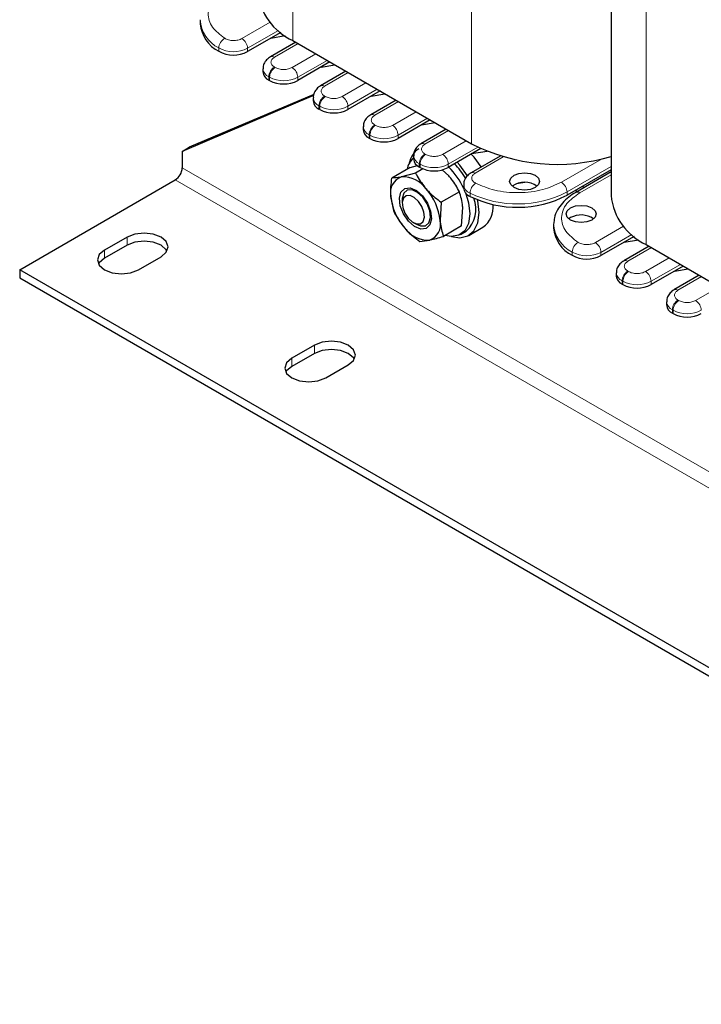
# Model space of a CAD drawing. Header units: millimetres. Extents: x 5 to 418, y 2 to 292.
# Tile 33 of 43: x 320 to 347, y 55 to 95. Entities that reach past the tile are written whole.
import ezdxf

# ---------------------------------------------------------------- set-up
doc = ezdxf.new("R2010")
doc.units = ezdxf.units.MM

msp = doc.modelspace()

# ---------------------------------------------------------------- linework, layer by layer
at = {"color": 7, "linetype": 'Continuous', "lineweight": 18}
for p, q in [((330.8403, 116.0697), (330.8403, 93.8367)), ((337.9962, 111.5034), (337.9962, 89.7057)), ((344.9824, 107.9056), (344.9824, 85.6726)), ((329.9307, 94.5689), (328.8049, 93.919)), ((329.0312, 93.5271), (330.2641, 94.2388)), ((327.8777, 93.4098), (327.8777, 93.5404)), ((329.0312, 93.3965), (329.0312, 93.5271)), ((330.1049, 93.1673), (331.0524, 93.7143)), ((331.7595, 93.3061), (330.812, 92.7591)), ((331.0383, 92.3672), (332.2121, 93.0448)), ((330.1332, 92.7591), (330.1049, 92.7754)), ((329.9069, 92.3672), (329.8786, 92.3835)), ((329.8786, 92.2528), (329.8786, 92.3835)), ((329.9069, 92.2365), (329.9069, 92.3672)), ((331.0383, 92.2365), (331.0383, 92.3672)), ((332.1131, 92.008), (333.0606, 92.555)), ((333.7677, 92.1468), (332.8202, 91.5998)), ((333.0464, 91.2079), (334.2203, 91.8855)), ((332.1413, 91.5998), (332.1131, 91.6161)), ((331.9151, 91.2079), (331.8868, 91.2242)), ((331.8868, 91.0935), (331.8868, 91.2242)), ((331.9151, 91.0772), (331.9151, 91.2079)), ((333.0464, 91.0772), (333.0464, 91.2079)), ((334.1212, 90.8487), (335.0688, 91.3957)), ((335.7759, 90.9875), (334.8283, 90.4405)), ((335.0546, 90.0486), (336.2285, 90.7262)), ((334.1495, 90.4405), (334.1212, 90.4568)), ((336.1294, 89.6894), (337.0769, 90.2364)), ((333.9232, 90.0486), (333.895, 90.0649)), ((333.895, 89.9342), (333.895, 90.0649)), ((333.9232, 89.9179), (333.9232, 90.0486)), ((335.0546, 89.9179), (335.0546, 90.0486)), ((337.7841, 89.8282), (336.8365, 89.2812)), ((337.0628, 88.8893), (338.2452, 89.5718)), ((336.1577, 89.2812), (336.1294, 89.2975)), ((338.1387, 88.5307), (339.2646, 89.1807)), ((343.1922, 89.0967), (341.5883, 88.1709)), ((326.4138, 88.7487), (376.7598, 59.6846)), ((335.9314, 88.8893), (335.9031, 88.9056)), ((335.9031, 88.7749), (335.9031, 88.9056)), ((335.9314, 88.7586), (335.9314, 88.8893)), ((337.0628, 88.7586), (337.0628, 88.8893)), ((343.5765, 88.7961), (341.8146, 87.7789)), ((376.4769, 59.1947), (326.1309, 88.2588)), ((342.3237, 87.7463), (343.5765, 88.4696)), ((337.9355, 87.6035), (337.9355, 87.7341)), ((341.8146, 87.6483), (341.8146, 87.7789)), ((344.0729, 86.4049), (342.9471, 85.7549)), ((324.2076, 85.6462), (324.2076, 85.9729)), ((343.1733, 85.363), (344.4062, 86.0748)), ((344.247, 85.0032), (345.1945, 85.5502)), ((323.3025, 85.1237), (323.3025, 85.4504)), ((342.0198, 85.2457), (342.0198, 85.3763)), ((343.1733, 85.2324), (343.1733, 85.363)), ((345.9016, 85.142), (344.9541, 84.595)), ((345.1804, 84.2031), (346.3542, 84.8807)), ((344.2753, 84.595), (344.247, 84.6113)), ((346.2552, 83.8439), (347.2027, 84.3909)), ((344.049, 84.2031), (344.0207, 84.2194)), ((344.0207, 84.0888), (344.0207, 84.2194)), ((344.049, 84.0724), (344.049, 84.2031)), ((345.1804, 84.0724), (345.1804, 84.2031)), ((347.9098, 83.9827), (346.9623, 83.4357)), ((346.2835, 83.4357), (346.2552, 83.452)), ((346.0572, 83.0438), (346.0289, 83.0601)), ((346.0289, 82.9295), (346.0289, 83.0601)), ((346.0572, 82.9131), (346.0572, 83.0438)), ((331.7029, 81.3193), (331.7029, 81.6459)), ((330.7978, 80.7968), (330.7978, 81.1234))]:
    msp.add_line(p, q, dxfattribs=at)
at = {"color": 7, "linetype": 'Continuous', "lineweight": 25}
for p, q in [((343.5765, 109.3958), (343.5765, 87.632)), ((327.1352, 94.6368), (327.1352, 94.5061)), ((330.3576, 94.1622), (329.0312, 93.3965)), ((330.9587, 93.7684), (329.9449, 93.1831)), ((329.964, 93.935), (330.5325, 94.0322)), ((330.8403, 93.8367), (337.9962, 89.7057)), ((332.3252, 92.9795), (331.0383, 92.2365)), ((329.6443, 92.71), (329.6443, 92.5794)), ((332.9669, 92.6091), (331.9531, 92.0238)), ((331.9722, 92.7757), (332.5169, 92.8688)), ((329.9069, 92.2365), (329.8786, 92.2528)), ((334.3334, 91.8202), (333.0464, 91.0772)), ((331.6641, 91.6331), (326.4138, 89.4019)), ((331.6744, 91.6806), (326.6966, 89.5652)), ((331.6525, 91.5507), (331.6525, 91.4201)), ((334.975, 91.4498), (333.9613, 90.8645)), ((333.9804, 91.6164), (334.5251, 91.7095)), ((331.9151, 91.0772), (331.8868, 91.0935)), ((336.3416, 90.6609), (335.0546, 89.9179)), ((333.6606, 90.3914), (333.6606, 90.2608)), ((336.9832, 90.2905), (335.9694, 89.7052)), ((336.5333, 90.5502), (335.9886, 90.4571)), ((333.9232, 89.9179), (333.895, 89.9342)), ((326.4138, 89.4019), (326.6966, 89.5652)), ((338.3683, 89.5122), (337.0628, 88.7586)), ((326.4138, 89.4019), (326.4138, 88.7487)), ((335.6688, 89.2321), (335.6688, 89.1015)), ((339.1406, 89.2173), (337.9787, 88.5466)), ((338.6163, 89.4037), (337.9968, 89.2978)), ((335.5345, 88.7558), (334.8062, 88.3353)), ((335.5345, 88.7558), (335.8334, 88.8357)), ((336.046, 88.7038), (335.7509, 88.5333)), ((335.9314, 88.7586), (335.9031, 88.7749)), ((337.0824, 88.4211), (336.8173, 88.6647)), ((343.5765, 88.6654), (341.8146, 87.6483)), ((319.9084, 84.6666), (326.1309, 88.2588)), ((335.7509, 88.5333), (335.1901, 88.3833)), ((343.5765, 88.5778), (342.1637, 87.7622)), ((337.6781, 88.0735), (337.6781, 87.9429)), ((340.1188, 88.1579), (339.7896, 88.1017)), ((342.4982, 87.9553), (342.4223, 87.9991)), ((334.8914, 86.9699), (334.7604, 87.6016)), ((335.2185, 87.4645), (335.2185, 87.3243)), ((335.3929, 87.8358), (335.3842, 87.8308)), ((337.5089, 87.7863), (336.7806, 87.3658)), ((342.2154, 87.792), (342.1395, 87.8359)), ((336.7806, 87.3658), (336.7348, 86.6321)), ((337.594, 86.4208), (337.6399, 87.1546)), ((341.956, 86.7502), (341.8855, 86.7013)), ((335.6627, 86.5549), (335.7841, 86.4848)), ((336.1842, 86.4451), (336.1929, 86.4501)), ((337.594, 86.4208), (336.8658, 86.0004)), ((337.8789, 86.0378), (338.4446, 86.3644)), ((341.2773, 86.4727), (341.2773, 86.342)), ((324.2076, 85.9729), (323.3025, 85.4504)), ((337.5526, 86.0804), (337.7789, 86.211)), ((344.4998, 85.9981), (343.1733, 85.2324)), ((324.2076, 85.6462), (323.3025, 85.1237)), ((335.9211, 85.8024), (336.305, 85.8503)), ((345.1008, 85.6043), (344.087, 85.019)), ((344.1062, 85.7709), (344.6747, 85.8681)), ((344.9824, 85.6726), (352.1383, 81.5416)), ((324.6601, 84.6666), (325.5652, 85.1891)), ((346.4674, 84.8154), (345.1804, 84.0724)), ((346.1143, 84.6116), (346.6591, 84.7047)), ((319.9084, 84.6666), (319.9084, 84.34)), ((370.2544, 55.6025), (319.9084, 84.6666)), ((319.9084, 84.34), (370.2544, 55.2759)), ((343.7864, 84.546), (343.7864, 84.4153)), ((347.109, 84.445), (346.0952, 83.8597)), ((344.049, 84.0724), (344.0207, 84.0888)), ((345.7946, 83.3867), (345.7946, 83.256)), ((346.0572, 82.9131), (346.0289, 82.9295)), ((331.7029, 81.6459), (330.7978, 81.1234)), ((331.7029, 81.3193), (330.7978, 80.7968)), ((332.1555, 80.3396), (333.0606, 80.8621))]:
    msp.add_line(p, q, dxfattribs=at)
at = {"color": 7, "linetype": 'Continuous', "lineweight": 25, "flags": 128}
for points in [[(338.3815, 88.7791), (338.0953, 89.1709), (337.9833, 89.2955)], [(337.833, 88.4246), (337.5296, 88.8443), (337.421, 88.9654)], [(340.5418, 87.9586), (340.3471, 87.8835), (340.1175, 87.8571), (339.8879, 87.8835), (339.6932, 87.9586), (339.5632, 88.071), (339.5175, 88.2035), (339.5632, 88.3361), (339.6932, 88.4484), (339.8879, 88.5235), (340.1175, 88.5499), (340.3471, 88.5235), (340.5418, 88.4484), (340.6718, 88.3361), (340.7175, 88.2035), (340.6718, 88.071), (340.5418, 87.9586)], [(336.0272, 87.6255), (336.228, 87.335), (336.3556, 87.0113), (336.3907, 86.7036), (336.3279, 86.4589), (336.1767, 86.3143), (335.9602, 86.2919), (335.7113, 86.3951), (335.4679, 86.6081), (335.2672, 86.8986), (335.1395, 87.2223), (335.1044, 87.53), (335.1673, 87.7747), (335.3185, 87.9193), (335.535, 87.9417), (335.7839, 87.8385), (336.0272, 87.6255)], [(336.2186, 87.3057), (336.0468, 87.565), (335.8351, 87.7592), (335.6156, 87.8588), (335.4218, 87.8487), (335.2832, 87.7304), (335.2208, 87.5219), (335.2185, 87.4645)], [(336.0038, 87.1996), (335.8689, 87.4031), (335.7027, 87.5556), (335.5303, 87.6339), (335.3781, 87.626), (335.2693, 87.5331), (335.2203, 87.3693), (335.2387, 87.1597), (335.3217, 86.9361), (335.4565, 86.7325), (335.6228, 86.58), (335.7951, 86.5018), (335.9473, 86.5097), (336.0562, 86.6026), (336.1051, 86.7663), (336.0867, 86.9759), (336.0038, 87.1996)], [(337.7492, 87.7526), (337.8739, 87.3484), (337.9255, 86.9045), (337.8739, 86.5202), (337.7234, 86.2266), (337.4862, 86.0474), (337.1814, 85.9971), (336.9382, 86.0422)], [(338.2932, 86.9535), (338.2407, 87.4244), (338.2315, 87.466)], [(335.7841, 86.4848), (335.9528, 86.4171), (336.1466, 86.4272), (336.2853, 86.5455), (336.3476, 86.754), (336.3242, 87.021), (336.2186, 87.3057)], [(341.956, 87.1422), (342.1506, 87.2173), (342.3802, 87.2436), (342.6099, 87.2173), (342.8045, 87.1422), (342.9346, 87.0298), (342.9802, 86.8973), (342.9346, 86.7647), (342.8045, 86.6523), (342.6099, 86.5773), (342.3802, 86.5509), (342.1506, 86.5773), (341.956, 86.6523), (341.8259, 86.7647), (341.7802, 86.8973), (341.8259, 87.0298), (341.956, 87.1422)], [(337.1919, 85.9967), (337.5296, 85.9443), (337.8442, 86.0192), (338.0873, 86.2239), (338.2407, 86.5432), (338.2932, 86.9535)], [(325.5652, 85.1891), (325.7733, 85.3689), (325.8464, 85.581), (325.7733, 85.7931), (325.5652, 85.9729), (325.2538, 86.093), (324.8864, 86.1352), (324.519, 86.093), (324.2076, 85.9729)], [(325.8038, 85.4177), (325.7733, 85.4664), (325.5652, 85.6462), (325.2538, 85.7664), (324.8864, 85.8086), (324.519, 85.7664), (324.2076, 85.6462)], [(323.3025, 85.4504), (323.0944, 85.2706), (323.0213, 85.0585), (323.0944, 84.8464), (323.3025, 84.6666), (323.614, 84.5465), (323.9813, 84.5043), (324.3487, 84.5465), (324.6601, 84.6666)], [(323.3025, 85.1237), (323.0944, 84.9439), (323.064, 84.8952)], [(333.0606, 80.8621), (333.2687, 81.0419), (333.3418, 81.254), (333.2687, 81.4661), (333.0606, 81.6459), (332.7491, 81.766), (332.3818, 81.8082), (332.0144, 81.766), (331.7029, 81.6459)], [(333.2991, 81.0907), (333.2687, 81.1395), (333.0606, 81.3193), (332.7491, 81.4394), (332.3818, 81.4816), (332.0144, 81.4394), (331.7029, 81.3193)], [(330.7978, 81.1234), (330.5897, 80.9436), (330.5167, 80.7315), (330.5897, 80.5194), (330.7978, 80.3396), (331.1093, 80.2195), (331.4767, 80.1773), (331.844, 80.2195), (332.1555, 80.3396)], [(330.7978, 80.7968), (330.5897, 80.617), (330.5593, 80.5682)]]:
    msp.add_lwpolyline(points, dxfattribs=at)
at = {"color": 7, "linetype": 'Continuous', "lineweight": 25}
for centre, radius, start, end in [((331.8337, 96.0336), 2.4111, 185.65338, 245.66676), ((328.4886, 94.6232), 1.3585, 184.94255, 243.27273), ((328.4669, 94.4799), 1.2216, 241.16341, 297.51307), ((330.0446, 92.6193), 0.4024, 185.6948, 245.62534), ((330.4726, 93.3283), 1.2296, 242.60967, 297.39033), ((332.0528, 91.46), 0.4024, 185.6948, 245.62534), ((332.4807, 92.169), 1.2296, 242.60967, 297.39033), ((334.061, 90.3007), 0.4024, 185.6948, 245.62534), ((334.4889, 91.0097), 1.2296, 242.60967, 297.39033), ((336.3241, 88.7959), 0.8347, 122.22073, 170.90842), ((341.4209, 96.4294), 7.5457, 243.00796, 286.59912), ((336.219, 88.5297), 0.8215, 132.0462, 169.08125), ((336.0692, 89.1414), 0.4024, 185.6948, 245.62534), ((325.7997, 88.7766), 0.6147, 302.60548, 357.39452), ((336.4971, 89.8504), 1.2296, 242.60967, 297.39033), ((334.9732, 86.6726), 2.9778, 24.65273, 44.82047), ((335.233, 86.8331), 2.933, 30.54481, 44.86756), ((335.4121, 87.7523), 0.6689, 109.37828, 193.02431), ((335.2397, 87.2366), 1.1478, 35.22117, 92.47338), ((334.5246, 86.4151), 2.2208, 5.60526, 41.9089), ((338.0734, 87.9753), 0.3966, 184.69617, 249.66164), ((340.1175, 87.3367), 0.8335, 53.59148, 126.40852), ((336.9706, 87.8185), 2.2208, 185.60526, 221.9089), ((336.9784, 87.0943), 1.192, 312.18418, 21.31071), ((339.8304, 91.4944), 4.3278, 244.03467, 297.28885), ((345.9759, 87.8695), 2.4111, 185.65338, 245.66676), ((337.8675, 87.1771), 0.9967, 305.37932, 5.93286), ((342.3761, 85.9869), 0.8713, 55.07245, 118.82932), ((336.2555, 86.997), 1.1478, 215.22117, 272.47338), ((336.0831, 86.4813), 0.6689, 289.37828, 13.02431), ((342.6308, 86.4591), 1.3585, 184.94255, 243.27273), ((342.609, 86.3159), 1.2216, 241.16341, 297.51307), ((344.1868, 84.4552), 0.4024, 185.6948, 245.62534), ((344.6147, 85.1642), 1.2296, 242.60967, 297.39033), ((346.195, 83.2959), 0.4024, 185.6948, 245.62534), ((346.6229, 84.0049), 1.2296, 242.60967, 297.39033)]:
    msp.add_arc(centre, radius, start, end, dxfattribs=at)
at = {"color": 7, "linetype": 'Continuous', "lineweight": 18}
for centre, radius, start, end in [((328.4809, 94.7453), 1.3474, 183.30321, 243.40484), ((328.3526, 93.5164), 0.4755, 120.27912, 177.10046), ((328.5399, 93.5047), 0.4918, 2.60548, 57.39452), ((328.4669, 94.6106), 1.2216, 241.16341, 297.51307), ((330.011, 93.0362), 0.1612, 54.40922, 114.00008), ((330.0455, 92.751), 0.4036, 186.28191, 245.57398), ((330.3699, 92.3611), 0.4918, 122.60548, 177.39452), ((330.3982, 92.3448), 0.4918, 122.60548, 177.39452), ((330.547, 92.3448), 0.4918, 2.60548, 57.39452), ((330.4726, 93.4589), 1.2296, 242.60967, 297.39033), ((332.0192, 91.8769), 0.1612, 54.40922, 114.00008), ((332.0537, 91.5917), 0.4036, 186.28191, 245.57398), ((332.378, 91.2018), 0.4918, 122.60548, 177.39452), ((332.4063, 91.1855), 0.4918, 122.60548, 177.39452), ((332.5552, 91.1855), 0.4918, 2.60548, 57.39452), ((332.4807, 92.2996), 1.2296, 242.60967, 297.39033), ((334.0274, 90.7176), 0.1612, 54.40922, 114.00008), ((334.0619, 90.4324), 0.4036, 186.28191, 245.57398), ((334.3862, 90.0425), 0.4918, 122.60548, 177.39452), ((334.4145, 90.0262), 0.4918, 122.60548, 177.39452), ((334.5633, 90.0262), 0.4918, 2.60548, 57.39452), ((334.4889, 91.1403), 1.2296, 242.60967, 297.39033), ((336.0356, 89.5583), 0.1612, 54.40922, 114.00008), ((336.0701, 89.2731), 0.4036, 186.28191, 245.57398), ((336.3944, 88.8832), 0.4918, 122.60548, 177.39452), ((336.4227, 88.8669), 0.4918, 122.60548, 177.39452), ((336.5715, 88.8669), 0.4918, 2.60548, 57.39452), ((336.4971, 89.981), 1.2296, 242.60967, 297.39033), ((338.0449, 88.3996), 0.1612, 54.40922, 114.00008), ((338.0727, 88.1052), 0.3957, 184.23593, 249.71104), ((338.4449, 87.7135), 0.5098, 124.99154, 177.68183), ((341.3233, 87.7566), 0.4918, 2.60548, 57.39452), ((339.8304, 91.6251), 4.3278, 244.03467, 297.28885), ((342.2298, 87.6152), 0.1612, 54.40901, 114.0025), ((342.623, 86.5812), 1.3474, 183.30321, 243.40484), ((342.4947, 85.3523), 0.4755, 120.27912, 177.10046), ((342.6821, 85.3407), 0.4918, 2.60548, 57.39452), ((342.609, 86.4465), 1.2216, 241.16341, 297.51307), ((344.1532, 84.8721), 0.1612, 54.40922, 114.00008), ((344.1876, 84.5869), 0.4036, 186.28191, 245.57398), ((344.512, 84.197), 0.4918, 122.60548, 177.39452), ((344.5403, 84.1807), 0.4918, 122.60548, 177.39452), ((344.6891, 84.1807), 0.4918, 2.60548, 57.39452), ((344.6147, 85.2948), 1.2296, 242.60967, 297.39033), ((346.1614, 83.7128), 0.1612, 54.40922, 114.00008), ((346.1958, 83.4276), 0.4036, 186.28191, 245.57398), ((346.5202, 83.0377), 0.4918, 122.60548, 177.39452), ((346.5485, 83.0214), 0.4918, 122.60548, 177.39452), ((346.6973, 83.0214), 0.4918, 2.60548, 57.39452), ((346.6229, 84.1355), 1.2296, 242.60967, 297.39033)]:
    msp.add_arc(centre, radius, start, end, dxfattribs=at)
for points, knots in [([(328.1128, 93.927), (327.9303, 94.0691), (327.5511, 94.3643), (327.396, 94.9274), (327.59, 95.4865), (327.9894, 95.7727), (328.1815, 95.9104)], [0, 0, 0, 0, 0.2406183, 0.5, 0.7593817, 1, 1, 1, 1]), ([(328.8049, 93.919), (328.7809, 93.9066), (328.7327, 93.8818), (328.6458, 93.8563), (328.5528, 93.8404), (328.4559, 93.8361), (328.3594, 93.8427), (328.2675, 93.8607), (328.1824, 93.8881), (328.136, 93.9141), (328.1128, 93.927)], [0, 0, 0, 0, 0.12492916, 0.24999712, 0.37486129, 0.49999723, 0.62486128, 0.74999711, 0.8749293, 1, 1, 1, 1]), ([(330.1049, 92.7754), (330.0667, 92.8027), (330.0079, 92.8448), (329.9711, 92.9148), (329.9609, 92.9713), (329.971, 93.0278), (330.0079, 93.0979), (330.0667, 93.14), (330.1049, 93.1673)], [0, 0, 0, 0, 0.23944295, 0.36957878, 0.49999987, 0.63013583, 0.76055705, 1, 1, 1, 1]), ([(330.812, 92.7591), (330.7647, 92.7371), (330.6918, 92.7031), (330.5705, 92.6818), (330.4726, 92.676), (330.3747, 92.6818), (330.2534, 92.7031), (330.1804, 92.7371), (330.1332, 92.7591)], [0, 0, 0, 0, 0.2394429, 0.3695788, 0.4999999, 0.6301358, 0.7605571, 1, 1, 1, 1]), ([(332.1131, 91.6161), (332.0749, 91.6434), (332.0161, 91.6855), (331.9792, 91.7555), (331.9691, 91.812), (331.9792, 91.8685), (332.016, 91.9386), (332.0749, 91.9807), (332.1131, 92.008)], [0, 0, 0, 0, 0.2394429, 0.3695788, 0.4999999, 0.6301358, 0.7605571, 1, 1, 1, 1]), ([(332.8202, 91.5998), (332.7729, 91.5778), (332.7, 91.5438), (332.5787, 91.5225), (332.4808, 91.5167), (332.3829, 91.5225), (332.2616, 91.5438), (332.1886, 91.5778), (332.1413, 91.5998)], [0, 0, 0, 0, 0.2394429, 0.3695788, 0.4999999, 0.6301358, 0.7605571, 1, 1, 1, 1]), ([(334.1212, 90.4568), (334.0831, 90.4841), (334.0243, 90.5262), (333.9874, 90.5962), (333.9773, 90.6527), (333.9874, 90.7092), (334.0242, 90.7793), (334.0831, 90.8214), (334.1212, 90.8487)], [0, 0, 0, 0, 0.23944295, 0.36957878, 0.49999987, 0.63013583, 0.76055705, 1, 1, 1, 1]), ([(334.8283, 90.4405), (334.7811, 90.4185), (334.7082, 90.3845), (334.5868, 90.3632), (334.489, 90.3574), (334.3911, 90.3632), (334.2697, 90.3845), (334.1968, 90.4185), (334.1495, 90.4405)], [0, 0, 0, 0, 0.2394429, 0.3695788, 0.4999999, 0.6301358, 0.7605571, 1, 1, 1, 1]), ([(336.1294, 89.2975), (336.0913, 89.3248), (336.0325, 89.3669), (335.9956, 89.4369), (335.9855, 89.4934), (335.9956, 89.5499), (336.0324, 89.62), (336.0913, 89.6621), (336.1294, 89.6894)], [0, 0, 0, 0, 0.2394429, 0.3695788, 0.4999999, 0.6301358, 0.7605571, 1, 1, 1, 1]), ([(336.8365, 89.2812), (336.7893, 89.2592), (336.7164, 89.2252), (336.595, 89.2039), (336.4972, 89.1981), (336.3993, 89.2039), (336.2779, 89.2252), (336.2049, 89.2592), (336.1577, 89.2812)], [0, 0, 0, 0, 0.2394429, 0.3695788, 0.4999999, 0.6301358, 0.7605571, 1, 1, 1, 1]), ([(338.1526, 88.1312), (338.1302, 88.1446), (338.0853, 88.1713), (338.0377, 88.2204), (338.0065, 88.2735), (337.9951, 88.3292), (338.0026, 88.3851), (338.0301, 88.4388), (338.0742, 88.489), (338.1172, 88.5168), (338.1387, 88.5307)], [0, 0, 0, 0, 0.1249292, 0.2499971, 0.3748613, 0.4999972, 0.6248613, 0.7499971, 0.8749293, 1, 1, 1, 1]), ([(341.5883, 88.1709), (341.3497, 88.0599), (340.8539, 87.8294), (339.8855, 87.7174), (338.91, 87.8069), (338.3987, 88.0258), (338.1526, 88.1312)], [0, 0, 0, 0, 0.2406183, 0.5, 0.7593817, 1, 1, 1, 1]), ([(342.2549, 85.7629), (342.0725, 85.905), (341.6933, 86.2002), (341.5382, 86.7633), (341.7322, 87.3224), (342.1315, 87.6086), (342.3237, 87.7463)], [0, 0, 0, 0, 0.2406183, 0.5, 0.7593817, 1, 1, 1, 1]), ([(342.9471, 85.7549), (342.923, 85.7425), (342.8748, 85.7177), (342.788, 85.6922), (342.6949, 85.6763), (342.5981, 85.672), (342.5015, 85.6786), (342.4097, 85.6966), (342.3245, 85.724), (342.2781, 85.75), (342.2549, 85.7629)], [0, 0, 0, 0, 0.12492916, 0.24999712, 0.37486129, 0.49999723, 0.62486128, 0.74999711, 0.8749293, 1, 1, 1, 1]), ([(344.247, 84.6113), (344.2089, 84.6386), (344.15, 84.6807), (344.1132, 84.7507), (344.103, 84.8072), (344.1132, 84.8637), (344.15, 84.9338), (344.2089, 84.9759), (344.247, 85.0032)], [0, 0, 0, 0, 0.23944295, 0.36957878, 0.49999987, 0.63013583, 0.76055705, 1, 1, 1, 1]), ([(344.9541, 84.595), (344.9069, 84.573), (344.834, 84.539), (344.7126, 84.5177), (344.6148, 84.5119), (344.5169, 84.5177), (344.3955, 84.539), (344.3225, 84.573), (344.2753, 84.595)], [0, 0, 0, 0, 0.2394429, 0.3695788, 0.4999999, 0.6301358, 0.7605571, 1, 1, 1, 1]), ([(346.2552, 83.452), (346.2171, 83.4793), (346.1582, 83.5214), (346.1214, 83.5914), (346.1112, 83.6479), (346.1214, 83.7044), (346.1582, 83.7745), (346.2171, 83.8166), (346.2552, 83.8439)], [0, 0, 0, 0, 0.2394429, 0.3695788, 0.4999999, 0.6301358, 0.7605571, 1, 1, 1, 1]), ([(346.9623, 83.4357), (346.9151, 83.4137), (346.8421, 83.3797), (346.7208, 83.3584), (346.623, 83.3526), (346.5251, 83.3584), (346.4037, 83.3797), (346.3307, 83.4137), (346.2835, 83.4357)], [0, 0, 0, 0, 0.2394429, 0.3695788, 0.4999999, 0.6301358, 0.7605571, 1, 1, 1, 1])]:
    msp.add_open_spline(points, degree=3, knots=knots, dxfattribs=at)
at = {"color": 7, "linetype": 'Continuous', "lineweight": 25}
for points, knots in [([(329.9487, 93.1788), (329.9189, 93.1627), (329.8326, 93.1161), (329.727, 92.9963), (329.6482, 92.8459), (329.6524, 92.7436), (329.654, 92.7058)], [0, 0, 0, 0, 0.16728272, 0.48441084, 0.80949573, 1, 1, 1, 1]), ([(331.9569, 92.0195), (331.9271, 92.0034), (331.8408, 91.9568), (331.7352, 91.837), (331.6564, 91.6866), (331.6606, 91.5843), (331.6622, 91.5465)], [0, 0, 0, 0, 0.16728272, 0.48441084, 0.80949573, 1, 1, 1, 1]), ([(333.965, 90.8602), (333.9352, 90.8441), (333.8489, 90.7975), (333.7434, 90.6777), (333.6646, 90.5273), (333.6688, 90.425), (333.6703, 90.3872)], [0, 0, 0, 0, 0.16728272, 0.48441084, 0.80949573, 1, 1, 1, 1]), ([(335.9732, 89.7009), (335.9434, 89.6848), (335.8571, 89.6382), (335.7516, 89.5184), (335.6727, 89.368), (335.677, 89.2657), (335.6785, 89.2279)], [0, 0, 0, 0, 0.16728272, 0.48441084, 0.80949573, 1, 1, 1, 1]), ([(334.7604, 87.6016), (334.7595, 87.6178), (334.7463, 87.8491), (334.7774, 88.1011), (334.8062, 88.3353)], [0, 0, 0, 0, 0.0701742, 1, 1, 1, 1]), ([(335.1901, 88.3833), (335.179, 88.381), (335.0208, 88.3483), (334.9096, 88.3416), (334.8062, 88.3353)], [0, 0, 0, 0, 0.0701742, 1, 1, 1, 1]), ([(335.7509, 88.5333), (335.7725, 88.4921), (335.8877, 88.2719), (336.0475, 88.0659), (336.1773, 87.8986)], [0, 0, 0, 0, 0.1873629, 1, 1, 1, 1]), ([(337.5089, 87.7863), (337.4121, 87.9591), (337.2891, 88.1787), (337.1188, 88.3784), (337.0824, 88.4211)], [0, 0, 0, 0, 0.786664, 1, 1, 1, 1]), ([(337.9825, 88.5423), (337.9527, 88.5261), (337.8664, 88.4795), (337.761, 88.3598), (337.6828, 88.2116), (337.6866, 88.1118), (337.688, 88.0764)], [0, 0, 0, 0, 0.1693291, 0.4903366, 0.8193982, 1, 1, 1, 1]), ([(336.1773, 87.8986), (336.2153, 87.8569), (336.3934, 87.6616), (336.6101, 87.4961), (336.7806, 87.3658)], [0, 0, 0, 0, 0.213336, 1, 1, 1, 1]), ([(337.6399, 87.1546), (337.6388, 87.1707), (337.6231, 87.4005), (337.5639, 87.6004), (337.5089, 87.7863)], [0, 0, 0, 0, 0.0701742, 1, 1, 1, 1]), ([(342.1654, 87.761), (342.0689, 87.7012), (341.8656, 87.5751), (341.617, 87.3392), (341.4201, 87.0612), (341.2987, 86.7791), (341.2925, 86.5895), (341.2899, 86.5109)], [0, 0, 0, 0, 0.1910416, 0.4026793, 0.6189639, 0.8418885, 1, 1, 1, 1]), ([(334.8914, 86.9699), (334.913, 86.9286), (335.0282, 86.7084), (335.188, 86.5025), (335.3178, 86.3351)], [0, 0, 0, 0, 0.1873629, 1, 1, 1, 1]), ([(335.3178, 86.3351), (335.3558, 86.2934), (335.5339, 86.0982), (335.7506, 85.9326), (335.9211, 85.8024)], [0, 0, 0, 0, 0.213336, 1, 1, 1, 1]), ([(336.7348, 86.6321), (336.7359, 86.6159), (336.7515, 86.3861), (336.8107, 86.1862), (336.8658, 86.0004)], [0, 0, 0, 0, 0.0701742, 1, 1, 1, 1]), ([(336.305, 85.8503), (336.3163, 85.8527), (336.4771, 85.8869), (336.6785, 85.9457), (336.8658, 86.0004)], [0, 0, 0, 0, 0.0701742, 1, 1, 1, 1]), ([(344.0908, 85.0147), (344.061, 84.9986), (343.9747, 84.952), (343.8691, 84.8323), (343.7903, 84.6818), (343.7945, 84.5795), (343.7961, 84.5417)], [0, 0, 0, 0, 0.1672827, 0.4844108, 0.8094957, 1, 1, 1, 1]), ([(346.099, 83.8554), (346.0692, 83.8393), (345.9829, 83.7927), (345.8773, 83.673), (345.7985, 83.5225), (345.8027, 83.4202), (345.8043, 83.3824)], [0, 0, 0, 0, 0.1672827, 0.4844108, 0.8094957, 1, 1, 1, 1])]:
    msp.add_open_spline(points, degree=3, knots=knots, dxfattribs=at)

doc.saveas('drawing.dxf')
